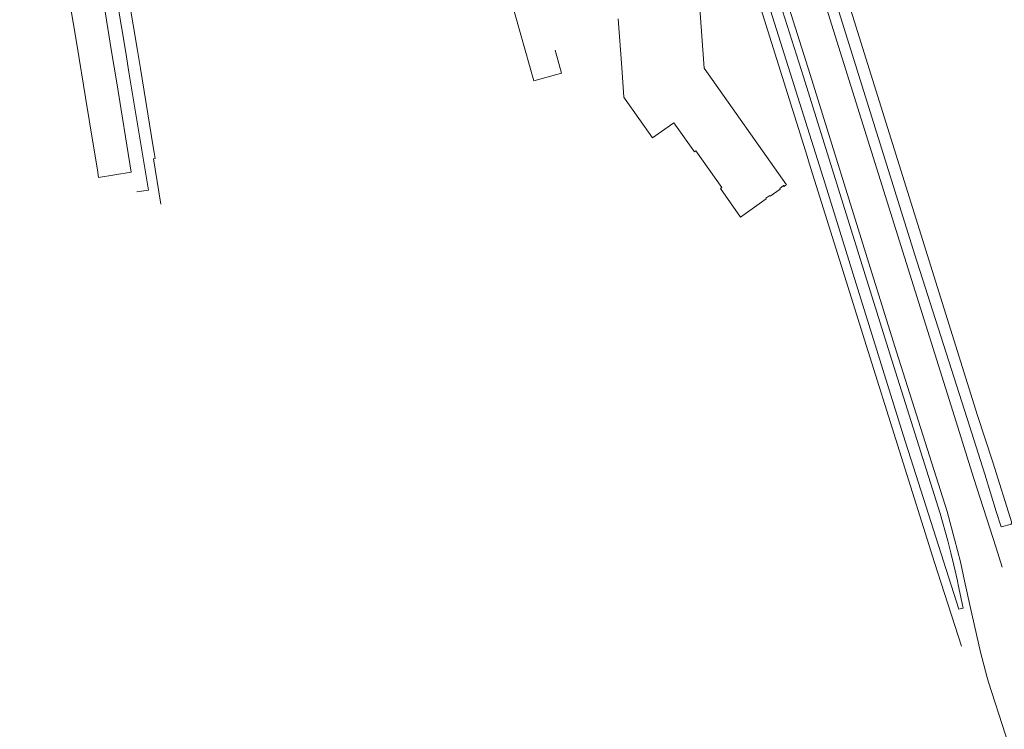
# Model space of a CAD drawing. Extents: x 152048 to 156914, y 461460 to 468786.
# Tile 121 of 256: x 156152 to 156360, y 462986 to 463135. Entities that reach past the tile are written whole.
import ezdxf

# ---------------------------------------------------------------- set-up
doc = ezdxf.new("R2010")
doc.units = 0
doc.header["$LTSCALE"] = 0.75
for name, color, linetype, lineweight in [('B-RO-VH-VERHARDING_ASFALT-GV', 251, 'CONTINUOUS', 18), ('B-RO-VH-VERHARDING_BETONSTRAATSTEEN-GV', 251, 'CONTINUOUS', 18), ('B-RO-VH-VERHARDING_TEGEL-GV', 251, 'CONTINUOUS', 18)]:
    doc.layers.add(name, color=color, linetype=linetype, lineweight=lineweight)

msp = doc.modelspace()

# ---------------------------------------------------------------- linework, layer by layer
at = {"layer": 'B-RO-VH-VERHARDING_ASFALT-GV'}
for points in [[(156367.179, 462959.021), (156368.116, 462956.805), (156369.547, 462957.283), (156367.663, 462961.732), (156365.111, 462968.399), (156359.814, 462984.848), (156356.227, 462995.981), (156355.942, 462996.919), (156354.596, 463002.283), (156352.405, 463011.848), (156351.227, 463017.279), (156350.329, 463021.297), (156349.125, 463026.066), (156347.52, 463031.839), (156336.898, 463065.435), (156331.422, 463083.035), (156318.72, 463123.839), (156308.889, 463154.906), (156301.325, 463179.075), (156299.831, 463183.844), (156295.878, 463195.354)], [(156240.51, 463194.19), (156249.063, 463163.426), (156249.669, 463161.103), (156253.249, 463148.344), (156260.51, 463122.467), (156266.39, 463124.099), (156265.006, 463128.974)], [(156297.107, 463187.285), (156298.414, 463183.346), (156299.891, 463178.62), (156301.392, 463173.817), (156307.511, 463154.289), (156317.303, 463123.355), (156329.998, 463082.563), (156335.46, 463065.011), (156346.08, 463031.415), (156347.677, 463025.682), (156348.336, 463023.139), (156348.957, 463020.586), (156349.688, 463017.275), (156349.868, 463016.46), (156350.229, 463014.792), (156350.714, 463012.536), (156350.936, 463011.531)], [(156359.124, 463020.127), (156357.865, 463024.219), (156353.124, 463038.993), (156349.474, 463050.741), (156338.538, 463085.396), (156318.156, 463150.652), (156310.202, 463175.914), (156308.497, 463181.346), (156301.325, 463179.075), (156308.889, 463154.906), (156318.72, 463123.839), (156331.422, 463083.035), (156336.898, 463065.435), (156347.52, 463031.839), (156349.125, 463026.066), (156350.329, 463021.297), (156351.227, 463017.279), (156352.405, 463011.848), (156354.596, 463002.283), (156355.942, 462996.919), (156356.227, 462995.981), (156359.814, 462984.848)], [(156162.76, 463139.852), (156164.413, 463129.796), (156166.161, 463118.975), (156167.818, 463108.75), (156168.669, 463103.749), (156168.913, 463102.17), (156175.801, 463103.286), (156172.731, 463122.063), (156171.655, 463128.662), (156169.295, 463143.245)]]:
    msp.add_lwpolyline(points, dxfattribs=at)
at = {"layer": 'B-RO-VH-VERHARDING_BETONSTRAATSTEEN-GV'}
msp.add_lwpolyline([(156278.287, 463135.531), (156279.041, 463125.285), (156279.499, 463119.053), (156279.791, 463118.639), (156285.542, 463110.496), (156290.019, 463113.663), (156294.338, 463107.558), (156294.66, 463107.786), (156300.131, 463100.055), (156299.801, 463099.822), (156304.053, 463093.811), (156309.481, 463097.631), (156309.366, 463097.794), (156310.183, 463098.371), (156310.298, 463098.208), (156312.417, 463099.705), (156312.301, 463099.868), (156313.118, 463100.445), (156313.234, 463100.282), (156313.473, 463100.451), (156313.724, 463100.628), (156296.378, 463125.175), (156292.98, 463172.607)], dxfattribs=at)
at = {"layer": 'B-RO-VH-VERHARDING_TEGEL-GV'}
for points in [[(156152.313, 463263.875), (156154.398, 463250.69), (156154.496, 463250.706), (156155.258, 463245.99), (156155.661, 463243.492), (156156.205, 463240.126), (156158.163, 463228.337), (156158.594, 463225.793), (156159.099, 463222.622), (156159.523, 463219.96), (156161.652, 463207.041), (156162.872, 463199.641), (156166.89, 463175.221), (156167.974, 463168.577), (156170.408, 463153.924), (156171.976, 463144.316), (156174.635, 463128.458), (156175.301, 463124.308), (156179.433, 463099.501), (156176.961, 463099.132)], [(156350.936, 463011.531), (156349.994, 463011.301), (156338.29, 463047.99), (156327.774, 463081.826), (156321.865, 463100.839), (156308.779, 463142.461), (156297.746, 463177.941), (156297.241, 463179.566), (156292.346, 463195.708), (156289.548, 463200.343), (156272.426, 463247.107), (156266.124, 463264.319)], [(156264.391, 463263.298), (156270.537, 463246.513), (156279.698, 463221.495), (156282.364, 463214.213), (156282.774, 463213.095), (156287.943, 463198.977), (156290.558, 463194.703), (156295.249, 463179.401), (156295.89, 463177.356), (156318.063, 463106.617), (156318.526, 463105.14), (156326.017, 463081.242), (156330.167, 463068.002), (156344.85, 463021.159), (156350.542, 463003.508)], [(156309.816, 463184.625), (156310.615, 463182.041), (156312.304, 463176.585), (156320.331, 463151.333), (156340.703, 463086.111), (156351.765, 463051.441), (156355.441, 463039.748), (156357.892, 463031.89), (156358.901, 463028.612), (156361.111, 463029.193), (156361.039, 463029.416), (156361.182, 463029.461), (156357.189, 463042.23), (156353.844, 463052.298), (156343.042, 463086.887), (156314.008, 463179.853), (156313.031, 463182.833), (156312.176, 463185.44)], [(156182.03, 463096.574), (156181.62, 463099.132), (156180.504, 463106.105), (156180.82, 463106.156), (156180.618, 463107.402), (156180.421, 463108.612), (156177.735, 463125.069), (156177.088, 463128.855), (156174.467, 463144.715)]]:
    msp.add_lwpolyline(points, dxfattribs=at)

doc.saveas('drawing.dxf')
